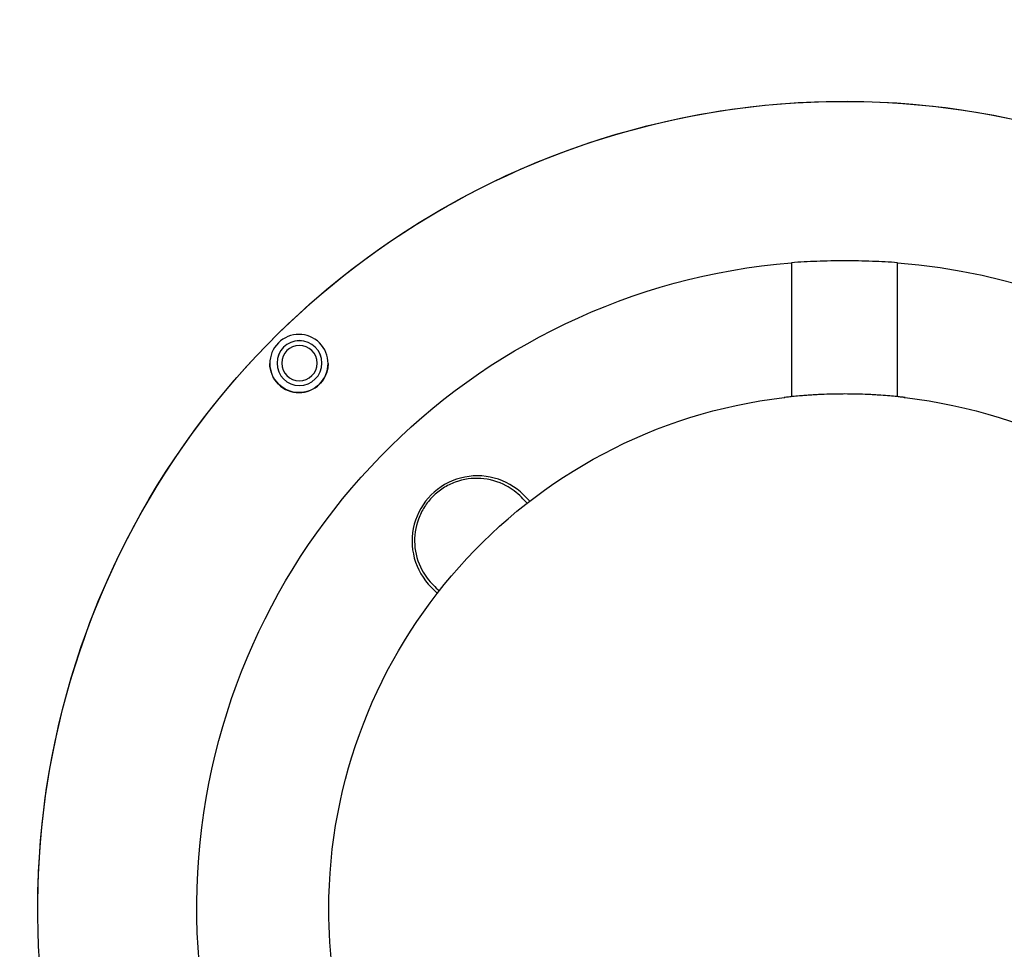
# Model space of a CAD drawing. Extents: x 1 to 669, y 0 to 417.
# Tile 19 of 256: x 66.37 to 73.23, y 256.03 to 262.51. Entities that reach past the tile are written whole.
import ezdxf

# ---------------------------------------------------------------- set-up
doc = ezdxf.new("R2010")
doc.units = 0
doc.header["$LTSCALE"] = 12
doc.header["$MEASUREMENT"] = 0
doc.layers.add('X', color=1, linetype='CONTINUOUS')

msp = doc.modelspace()

# ---------------------------------------------------------------- linework, layer by layer
at = {"layer": 'X'}
for p, q in [((71.75031, 260.81821), (71.75031, 259.89878)), ((72.48922, 259.89878), (72.48922, 260.81821)), ((68.16282, 260.11821), (68.16282, 260.1189)), ((68.47532, 260.11821), (68.47532, 260.1189)), ((69.91658, 259.16493), (69.88209, 259.19942)), ((69.23799, 258.55532), (69.27248, 258.52083)), ((66.49477, 256.3182), (66.49477, 256.31805)), ((68.52387, 256.30705), (68.52387, 256.30783))]:
    msp.add_line(p, q, dxfattribs=at)
msp.add_arc((72.81588, 256.77129), 9.62816, 106.735825, 153.116865, dxfattribs=at)
for centre, major_axis, ratio, start_param, end_param in [((72.7462, 256.99373), (-9.2286, 0), 0.9999997, -1.5707963, -0.2548532), ((72.7462, 256.99373), (-9.124, 0), 0.9999997, -1.5707963, -0.257849), ((72.76027, 256.95982), (-9.125, 0), 0.9999997, -1.5707963, -0.2616675), ((72.76027, 256.9597), (-9.125, 0), 0.9999997, -1.5707963, -0.2616802), ((68.31907, 260.1189), (-0.15625, 0), 0.9999997, -1.5707963, 0), ((68.31907, 260.1189), (0.15625, 0), 0.9999997, 0, 1.5707963), ((72.53459, 259.81905), (-0.06, 0), 0.9999997, -1.6883848, -1.6538868), ((69.56004, 258.87737), (-0.45545, 0), 0.9999997, -2.3561945, 0.7853982), ((68.51988, 256.27393), (-0.24998, -0.00302), 0.0008344, -1.5873583, -1.5708064)]:
    msp.add_ellipse(centre, major_axis=major_axis, ratio=ratio, start_param=start_param, end_param=end_param, dxfattribs=at)
at = {"layer": 'X', "extrusion": (2.22628e-16, 1.37798e-28, -1)}
msp.add_ellipse((72.11977, 256.3182), major_axis=(-5.625, 0), ratio=0.9999997, start_param=0, end_param=2.6101227, dxfattribs=at)
at = {"layer": 'X', "extrusion": (2.22648e-16, -3.33556e-20, -1)}
msp.add_ellipse((72.11977, 256.31805), major_axis=(-5.625, 0), ratio=0.9999997, start_param=-0.7862278, end_param=2.7720535, dxfattribs=at)
at = {"layer": 'X', "extrusion": (2.22638e-16, -2.45703e-22, -1)}
msp.add_ellipse((72.11977, 256.31764), major_axis=(-4.51571, 0), ratio=0.9999997, start_param=-1.3785178, end_param=1.4888884, dxfattribs=at)
at = {"layer": 'X', "extrusion": (2.22633e-16, 3.23214e-20, -1)}
msp.add_ellipse((72.11977, 256.31764), major_axis=(4.51571, 0), ratio=0.9999997, start_param=-1.4888884, end_param=-0.4484863, dxfattribs=at)
at = {"layer": 'X', "extrusion": (2.22587e-16, -4.05068e-21, -1)}
for centre, start_param, end_param in [((68.31591, 260.1156), -7.0694131, -0.7862278), ((68.31591, 260.11575), -0.7862278, -0.0003683)]:
    msp.add_ellipse(centre, major_axis=(-0.20312, 0), ratio=0.9999997, start_param=start_param, end_param=end_param, dxfattribs=at)
at = {"layer": 'X', "extrusion": (2.22628e-16, -2.35943e-30, -1)}
for centre, major_axis in [((68.31907, 260.11821), (-0.15625, 0)), ((68.31907, 260.11818), (-0.1232, 0))]:
    msp.add_ellipse(centre, major_axis=major_axis, ratio=0.9999997, start_param=-3.141592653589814, end_param=3.141592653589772, dxfattribs=at)
at = {"layer": 'X', "extrusion": (2.22628e-16, 5.14512e-20, -1)}
msp.add_ellipse((68.31591, 260.11575), major_axis=(0.20312, 0), ratio=0.9999997, start_param=0.0003683, end_param=2.3553649, dxfattribs=at)
at = {"layer": 'X', "extrusion": (2.22628e-16, 1.28453e-28, -1)}
msp.add_ellipse((72.11977, 256.30783), major_axis=(-3.5959, 0), ratio=0.9999997, start_param=0, end_param=1.4532079, dxfattribs=at)
at = {"layer": 'X', "extrusion": (2.22624e-16, 2.92675e-20, -1)}
for centre, end_param in [((71.70494, 259.81931), -1.5845639), ((71.70494, 259.81905), -1.6539551)]:
    msp.add_ellipse(centre, major_axis=(0.06, 0), ratio=0.9999997, start_param=-1.6883848, end_param=end_param, dxfattribs=at)
at = {"layer": 'X', "extrusion": (2.22628e-16, -1.52528e-20, -1)}
msp.add_ellipse((72.53459, 259.81931), major_axis=(0.06, 0), ratio=0.9999997, start_param=-1.5570305, end_param=-1.4532079, dxfattribs=at)
at = {"layer": 'X', "extrusion": (2.22641e-16, 5.17288e-20, -1)}
msp.add_ellipse((72.11977, 256.30783), major_axis=(3.5959, 0), ratio=0.9999997, start_param=-1.4532079, end_param=0, dxfattribs=at)
at = {"layer": 'X'}
for points, knots in [([(72.48922, 260.81821), (72.43221, 260.82232), (72.37314, 260.82562), (72.24863, 260.83036), (72.18314, 260.83158), (72.05639, 260.83158), (71.9909, 260.83036), (71.8664, 260.82562), (71.80732, 260.82232), (71.75031, 260.81821)], [2.9366671, 2.9366671, 2.9366671, 2.9366671, 3.3773113, 3.3773113, 3.8602238, 3.8602238, 4.3431363, 4.3431363, 4.7837805, 4.7837805, 4.7837805, 4.7837805]), ([(72.54163, 259.87864), (72.54163, 259.87861), (72.53897, 259.87891), (72.53377, 259.87949), (72.53373, 259.87949), (72.53369, 259.8795), (72.53365, 259.8795), (72.53106, 259.87979), (72.52785, 259.88015), (72.52401, 259.88057), (72.52392, 259.88058), (72.52384, 259.88059), (72.52376, 259.8806), (72.51991, 259.88102), (72.5154, 259.88152), (72.51035, 259.88206), (72.51021, 259.88207), (72.51006, 259.88209), (72.50992, 259.8821), (72.49966, 259.8832), (72.48713, 259.88451), (72.47237, 259.88594), (72.47208, 259.88597), (72.47178, 259.886), (72.47149, 259.88603), (72.45667, 259.88747), (72.43942, 259.88905), (72.42055, 259.89062), (72.42013, 259.89065), (72.41972, 259.89068), (72.4193, 259.89072), (72.40034, 259.89229), (72.37965, 259.89385), (72.35721, 259.89532), (72.35674, 259.89536), (72.35627, 259.89539), (72.35579, 259.89542), (72.34473, 259.89614), (72.33319, 259.89684), (72.32144, 259.89749), (72.32099, 259.89752), (72.32053, 259.89754), (72.32007, 259.89757), (72.30825, 259.89822), (72.29618, 259.89883), (72.28388, 259.89939), (72.28346, 259.89941), (72.28305, 259.89943), (72.28264, 259.89945), (72.2574, 259.90058), (72.23109, 259.9015), (72.20385, 259.90213), (72.20359, 259.90214), (72.20332, 259.90215), (72.20306, 259.90215), (72.17559, 259.90278), (72.14799, 259.90311), (72.12028, 259.90311), (72.10637, 259.90311), (72.09244, 259.90303), (72.07847, 259.90287), (72.06454, 259.90272), (72.05061, 259.90248), (72.03696, 259.90216), (72.03677, 259.90216), (72.03657, 259.90215), (72.03637, 259.90215), (72.00929, 259.90153), (71.98301, 259.90062), (71.95754, 259.89948), (71.95716, 259.89946), (71.95679, 259.89944), (71.95642, 259.89943), (71.94397, 259.89886), (71.93166, 259.89824), (71.91977, 259.89759), (71.91935, 259.89756), (71.91893, 259.89754), (71.91851, 259.89752), (71.90671, 259.89686), (71.89529, 259.89617), (71.88425, 259.89545), (71.88382, 259.89542), (71.88339, 259.89539), (71.88296, 259.89537), (71.87151, 259.89462), (71.86049, 259.89384), (71.84986, 259.89305), (71.83971, 259.89229), (71.82987, 259.89152), (71.82048, 259.89074), (71.82006, 259.89071), (71.81965, 259.89067), (71.81923, 259.89064), (71.80014, 259.88905), (71.78323, 259.8875), (71.76839, 259.88606), (71.7681, 259.88603), (71.76782, 259.88601), (71.76753, 259.88598), (71.76028, 259.88527), (71.75353, 259.8846), (71.7473, 259.88396), (71.74707, 259.88393), (71.74684, 259.88391), (71.74661, 259.88389), (71.74041, 259.88325), (71.73473, 259.88265), (71.72968, 259.88211), (71.72953, 259.8821), (71.72938, 259.88208), (71.72923, 259.88206), (71.719, 259.88097), (71.71126, 259.8801), (71.706, 259.87951), (71.70595, 259.87951), (71.70591, 259.8795), (71.70587, 259.8795), (71.70188, 259.87905), (71.69936, 259.87877), (71.69837, 259.87868), (71.69806, 259.87864), (71.6979, 259.87863), (71.6979, 259.87864)], [0, 0, 0, 0, 0.002096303, 0.002096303, 0.002096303, 0.002112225, 0.002112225, 0.002112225, 0.003146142, 0.003146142, 0.003146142, 0.003168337, 0.003168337, 0.003168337, 0.004195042, 0.004195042, 0.004195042, 0.00422445, 0.00422445, 0.00422445, 0.006295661, 0.006295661, 0.006295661, 0.006336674, 0.006336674, 0.006336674, 0.008403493, 0.008403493, 0.008403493, 0.008448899, 0.008448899, 0.008448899, 0.010517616, 0.010517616, 0.010517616, 0.010561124, 0.010561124, 0.010561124, 0.011577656, 0.011577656, 0.011577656, 0.011617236, 0.011617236, 0.011617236, 0.01263902, 0.01263902, 0.01263902, 0.012673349, 0.012673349, 0.012673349, 0.014765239, 0.014765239, 0.014765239, 0.014785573, 0.014785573, 0.014785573, 0.0168952, 0.0168952, 0.0168952, 0.017953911, 0.017953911, 0.017953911, 0.019010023, 0.019010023, 0.019010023, 0.019025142, 0.019025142, 0.019025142, 0.021122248, 0.021122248, 0.021122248, 0.0211528, 0.0211528, 0.0211528, 0.02217836, 0.02217836, 0.02217836, 0.022214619, 0.022214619, 0.022214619, 0.023234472, 0.023234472, 0.023234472, 0.02327445, 0.02327445, 0.02327445, 0.02433468, 0.02433468, 0.02433468, 0.025346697, 0.025346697, 0.025346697, 0.025391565, 0.025391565, 0.025391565, 0.027458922, 0.027458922, 0.027458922, 0.027499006, 0.027499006, 0.027499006, 0.028515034, 0.028515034, 0.028515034, 0.028552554, 0.028552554, 0.028552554, 0.029571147, 0.029571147, 0.029571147, 0.029601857, 0.029601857, 0.029601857, 0.031683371, 0.031683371, 0.031683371, 0.03169977, 0.03169977, 0.03169977, 0.033291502, 0.033291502, 0.033291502, 0.033795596, 0.033795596, 0.033795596, 0.033795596]), ([(72.49028, 259.88416), (72.48983, 259.88736), (72.48951, 259.89058), (72.48927, 259.89548), (72.48922, 259.89714), (72.48922, 259.89878)], [-1.5885352, -1.5885352, -1.5885352, -1.5885352, -1.554429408, -1.554429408, -1.536924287, -1.536924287, -1.536924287, -1.536924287]), ([(69.86674, 259.18337), (69.83639, 259.21445), (69.80025, 259.2423), (69.70566, 259.29291), (69.64383, 259.31034), (69.52648, 259.31777), (69.46397, 259.30985), (69.37604, 259.27737), (69.34764, 259.26323), (69.29485, 259.22932), (69.27047, 259.20956), (69.22736, 259.16644), (69.20759, 259.14206), (69.17368, 259.08927), (69.15953, 259.06086), (69.12704, 258.97291), (69.1191, 258.91039), (69.12649, 258.793), (69.14389, 258.73115), (69.19446, 258.63651), (69.22228, 258.60034), (69.25334, 258.56998)], [-3.7291204, -3.7291204, -3.7291204, -3.7291204, -3.3596039, -3.3596039, -2.8591973, -2.8591973, -2.3946013, -2.3946013, -2.1623033, -2.1623033, -1.9300053, -1.9300053, -1.6977073, -1.6977073, -1.4654093, -1.4654093, -1.0008133, -1.0008133, -0.5004066, -0.5004066, -0.1308902, -0.1308902, -0.1308902, -0.1308902]), ([(70.98708, 252.89421), (70.7026, 252.98862), (70.43, 253.11879), (69.92546, 253.44255), (69.69356, 253.63613), (69.28483, 254.07468), (69.10804, 254.31962), (68.82056, 254.84568), (68.70989, 255.12675), (68.56154, 255.70759), (68.52387, 256.00731), (68.52387, 256.30705)], [1.8912467, 1.8912467, 1.8912467, 1.8912467, 2.1413159, 2.1413159, 2.3913851, 2.3913851, 2.6414543, 2.6414543, 2.8915235, 2.8915235, 3.1415927, 3.1415927, 3.1415927, 3.1415927])]:
    msp.add_open_spline(points, degree=3, knots=knots, dxfattribs=at)
for points in [[(71.75031, 259.89878), (71.75031, 259.89386), (71.74994, 259.88898), (71.74925, 259.88416)], [(69.90676, 259.1421), (69.89342, 259.15586), (69.88008, 259.16962), (69.86674, 259.18337)], [(69.92514, 259.15636), (69.92224, 259.15927), (69.91938, 259.16213), (69.91658, 259.16493)], [(69.25334, 258.56998), (69.26671, 258.55699), (69.28009, 258.544), (69.29347, 258.53101)], [(69.27248, 258.52083), (69.27487, 258.51843), (69.27731, 258.51599), (69.27979, 258.51352)]]:
    msp.add_open_spline(points, degree=3, dxfattribs=at)

doc.saveas('drawing.dxf')
